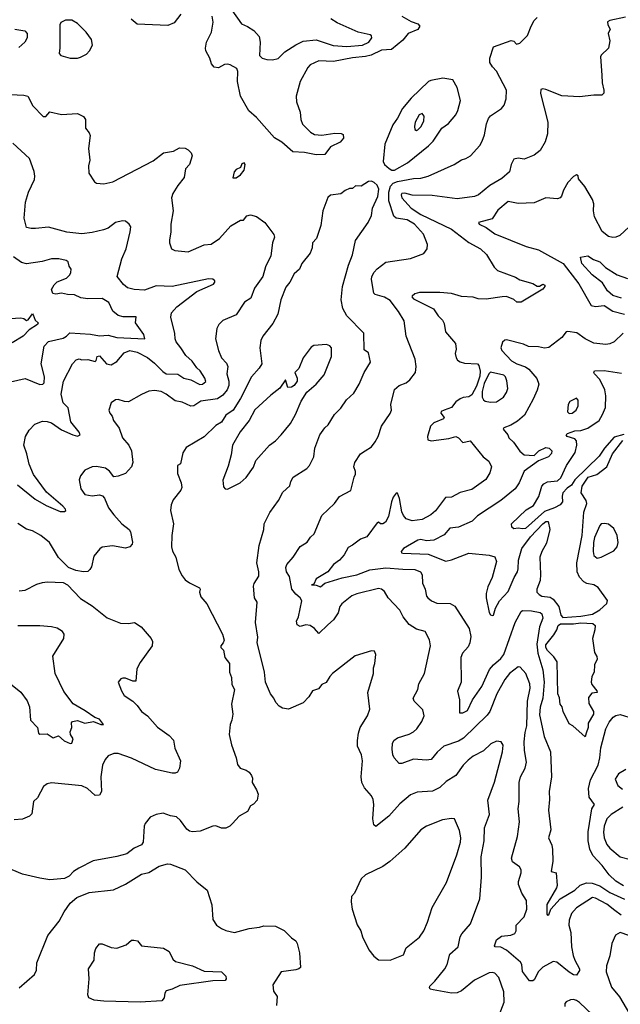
# Model space of a CAD drawing. Extents: x 1268547 to 1425625, y 515768 to 616754.
# Tile 170 of 256: x 1324157 to 1328287, y 592631 to 599400. Entities that reach past the tile are written whole.
import ezdxf

# ---------------------------------------------------------------- set-up
doc = ezdxf.new("R2010")
doc.units = 0

msp = doc.modelspace()

# ---------------------------------------------------------------- linework, layer by layer
at = {"layer": '0CON10XD'}
for points in [[(1325265, 599437.5), (1325220.3, 599379.7), (1325175, 599360.6), (1324965, 599368.9), (1324924.1, 599404.1)], [(1326785, 599425.5), (1326848.3, 599388.3), (1326895, 599372.5), (1326907.5, 599355), (1326895, 599332.5), (1326827.5, 599305), (1326790.9, 599259.1), (1326714.6, 599195.4), (1326645, 599191.8), (1326573.9, 599156.1), (1326535, 599146.2), (1326445, 599137.8), (1326315, 599113.1), (1326215, 599116.9), (1326155, 599089.2), (1326138.9, 599071.1), (1326084.7, 598975.3), (1326058.1, 598875), (1326060, 598835), (1326085.4, 598765.4), (1326089.5, 598715), (1326101.9, 598681.9), (1326156.3, 598626.3), (1326185, 598611.5), (1326235, 598606.7), (1326325, 598620), (1326367.7, 598617.7), (1326380.5, 598610.5), (1326384.1, 598585.9), (1326361.7, 598558.3), (1326295, 598526.7), (1326255, 598472.9), (1326195, 598470.8), (1326115, 598487.3), (1326035, 598492.5), (1325959.2, 598559.2), (1325908.6, 598588.6), (1325785, 598728), (1325732.6, 598772.6), (1325675, 598874), (1325655.6, 598975), (1325658, 599045), (1325650, 599065), (1325605, 599090), (1325585, 599094.2), (1325565, 599091.2), (1325525, 599069.2), (1325495, 599074.2), (1325475, 599096.7), (1325464.3, 599135), (1325437.8, 599185), (1325435.5, 599205.5), (1325440.6, 599245), (1325475.7, 599315), (1325487.2, 599382.8), (1325481.5, 599425)], [(1325616.8, 599465), (1325682.8, 599372.8), (1325722.6, 599352.6), (1325766.7, 599325), (1325804.7, 599284.7), (1325810.6, 599245), (1325806.7, 599155), (1325823.5, 599135), (1325856.5, 599126.5), (1325895, 599124.8), (1325935, 599133.3), (1325981, 599179), (1326055, 599228.4), (1326106.6, 599253.4), (1326195, 599262.3), (1326312.4, 599222.4), (1326406.9, 599216.9), (1326515, 599226.1), (1326558.2, 599245), (1326578.8, 599275), (1326575, 599288.6), (1326566, 599295), (1326483.4, 599313.4), (1326338.8, 599378.8), (1326297.2, 599407.2)], [(1324555, 599136.7), (1324575, 599142.5), (1324616.1, 599163.9), (1324637.5, 599185), (1324656.7, 599225), (1324650, 599265), (1324615, 599313.3), (1324555, 599374), (1324515, 599395.8), (1324472, 599398), (1324440, 599380), (1324433.3, 599365), (1324433.9, 599206.1), (1324428.3, 599168.3), (1324440, 599155), (1324505, 599136.7), (1324555, 599136.7)], [(1326275, 595238.9), (1326215, 595181.2), (1326183.6, 595215), (1326155, 595235.2), (1326125, 595239.8), (1326085, 595228.2), (1326065, 595240.8), (1326060, 595265), (1326073.8, 595295), (1326096.4, 595405), (1326085.5, 595425), (1326055, 595449.6), (1326028.8, 595485), (1326012.5, 595572.5), (1325991.1, 595605), (1325986.5, 595635), (1325994.7, 595655.3), (1326036.9, 595705), (1326085, 595778.8), (1326132.7, 595807.3), (1326156.6, 595843.4), (1326180.8, 595865), (1326235, 595992), (1326322, 596075), (1326355, 596121.2), (1326435, 596163.3), (1326455.9, 596254.1), (1326466, 596275), (1326466, 596295), (1326453.8, 596325), (1326462, 596355), (1326500.8, 596415), (1326533.2, 596436.8), (1326575.5, 596464.5), (1326600.9, 596499.1), (1326622.5, 596535), (1326644.4, 596605.6), (1326705, 596693.3), (1326712.9, 596715), (1326710, 596755), (1326735, 596856.7), (1326766.2, 596885), (1326815, 596904.2), (1326838.8, 596925), (1326877.5, 596975), (1326882.9, 597015), (1326877, 597067), (1326814.3, 597225), (1326799.8, 597329.8), (1326762.1, 597395), (1326705, 597468.7), (1326665, 597492.1), (1326601.7, 597511.7), (1326591.1, 597521.1), (1326575.3, 597615), (1326578.1, 597635), (1326594.5, 597665.5), (1326615, 597687.8), (1326675, 597732.5), (1326845, 597758), (1326936.8, 597793.2), (1326958.8, 597825), (1326961.2, 597855), (1326934, 597925), (1326872.2, 597995), (1326820.8, 598025), (1326746, 598036), (1326728.9, 598048.9), (1326694.8, 598154.8), (1326695.8, 598215), (1326706.7, 598255), (1326725, 598275.2), (1326755, 598286.9), (1326865, 598308.9), (1326915, 598310), (1326965, 598324.5), (1327143.8, 598405), (1327195, 598437.1), (1327225, 598445.7), (1327256.3, 598463.7), (1327320, 598535), (1327335.8, 598565), (1327352.4, 598607.6), (1327365.6, 598685), (1327379.3, 598720.7), (1327395, 598739.2), (1327469.7, 598790.3), (1327487, 598813), (1327502, 598855), (1327504, 598915), (1327435.3, 599045.3), (1327407.1, 599075), (1327390, 599105), (1327389.2, 599135), (1327415, 599213.8), (1327536.7, 599256.7), (1327553.6, 599253.6), (1327572.7, 599232.7), (1327595, 599238), (1327648.7, 599291.3), (1327672.9, 599355), (1327694.5, 599395.5), (1327714.2, 599415.8)], [(1328323.4, 599416.6), (1328215, 599395.7), (1328198, 599385), (1328201.1, 599365), (1328218, 599335), (1328204, 599305), (1328213.9, 599253.9), (1328205.6, 599204.4), (1328155, 599156.7), (1328151.2, 599145), (1328159.7, 599019.7), (1328162, 598965), (1328173.8, 598915), (1328172.5, 598895), (1328159.3, 598880.7), (1328105, 598881.2), (1328005, 598869.2), (1327885, 598876), (1327775, 598919.2), (1327755, 598923.8), (1327740.5, 598919.5), (1327737.3, 598892.7), (1327789.2, 598695), (1327785.7, 598615), (1327770.3, 598559.7), (1327735, 598501.2), (1327695, 598468), (1327625, 598441.2), (1327585, 598448), (1327555, 598441.2), (1327535.7, 598405), (1327525, 598353.8), (1327471.8, 598308.2), (1327390.5, 598259.5), (1327312, 598195), (1327285, 598183.8), (1327165, 598169.6), (1326992.2, 598192.2), (1326855, 598194.7), (1326805, 598207.9), (1326784.6, 598205.4), (1326779.2, 598195), (1326785, 598176.2), (1326847.6, 598105), (1326915, 598059.9), (1327125, 597960), (1327245, 597868.5), (1327325, 597824.3), (1327365.8, 597785), (1327419.5, 597699.5), (1327443.3, 597675), (1327565, 597630.8), (1327595, 597612.5), (1327685.9, 597585.9), (1327715, 597567.5), (1327731.7, 597568.3), (1327755, 597582.5), (1327767.5, 597575), (1327767.5, 597565), (1327755, 597547.5), (1327605, 597457.5), (1327575, 597458.8), (1327555, 597476.7), (1327505, 597496.2), (1327474.2, 597494.2), (1327365, 597479.2), (1327308.3, 597481.7), (1327275, 597492), (1327195, 597497.1), (1327125, 597517.1), (1327045, 597524.4), (1326905, 597523.8), (1326875, 597516.2), (1326855, 597500), (1326852.5, 597495), (1326865, 597480), (1327001.3, 597411.3), (1327035, 597364), (1327065, 597333.8), (1327075, 597312.5), (1327085.7, 597255), (1327152.9, 597175), (1327157.5, 597135), (1327151.4, 597105), (1327157.5, 597075), (1327168.3, 597058.3), (1327185, 597047.1), (1327215, 597039.4), (1327305, 597034), (1327315, 597022.5), (1327323.4, 596983.4), (1327321.1, 596948.9), (1327298.8, 596881.2), (1327265, 596820.6), (1327245, 596806.9), (1327206.8, 596803.2), (1327185, 596794.3), (1327155, 596772), (1327125, 596734.2), (1327074.5, 596715.5), (1327054.3, 596705.7), (1327052, 596695), (1327076.2, 596665), (1327070, 596655), (1327005, 596628.1), (1326981.9, 596605), (1326961.4, 596535), (1326962.7, 596512.7), (1326985.9, 596505.9), (1327108.1, 596521.9), (1327155, 596535.4), (1327175, 596525.6), (1327205, 596494.2), (1327255.3, 596505.3), (1327344.5, 596394.5), (1327382, 596365), (1327400, 596325), (1327390, 596285), (1327362.1, 596237.9), (1327265, 596169.4), (1327185, 596149.2), (1327125, 596118), (1327085, 596115.8), (1327016.7, 596023.3), (1326985, 595996.8), (1326925, 595963.9), (1326855, 595955.5), (1326815, 595967.8), (1326795, 595991.4), (1326785, 596016.2), (1326769.2, 596109.2), (1326755, 596146), (1326745, 596144), (1326725, 596117.5), (1326712.7, 596085), (1326692.7, 595985), (1326671.4, 595945), (1326653.1, 595933.1), (1326637.5, 595935), (1326625, 595946.2), (1326615, 595941.2), (1326545, 595845.4), (1326500.3, 595829.7), (1326445, 595786.5), (1326415, 595772.2), (1326388, 595722), (1326356.1, 595685), (1326314.3, 595655.7), (1326276, 595604), (1326196.2, 595555), (1326180, 595520), (1326162.5, 595515), (1326195, 595512.9), (1326225, 595501.2), (1326255.6, 595525.6), (1326375, 595563.2), (1326475, 595584.3), (1326565, 595617.7), (1326675, 595632.2), (1326792.3, 595622.3), (1326875, 595620.4), (1326912.5, 595605), (1326923.6, 595583.6), (1326925.5, 595525.5), (1326945.5, 595485.5), (1326955, 595436.7), (1326964.3, 595425), (1326988, 595405), (1327025, 595387.8), (1327116.1, 595386.1), (1327148.8, 595368.8), (1327246.5, 595215), (1327258.6, 595158.6), (1327252.3, 595115), (1327240.3, 595089.7), (1327202.1, 595045), (1327190.4, 595015), (1327193.5, 594846.5), (1327166.8, 594783.2), (1327181.3, 594725), (1327180, 594635), (1327205, 594633.8), (1327235, 594652), (1327270.4, 594725), (1327335, 594816.5), (1327388.3, 594931.7), (1327414.3, 594965.7), (1327465, 595008.4), (1327485.7, 595035), (1327563.5, 595255), (1327605, 595331.2), (1327615, 595339.2), (1327675, 595335.7), (1327735, 595325.6), (1327747.1, 595315), (1327753.1, 595285), (1327730.4, 595225), (1327712.2, 595107.8), (1327719.8, 595045), (1327755, 594931.2), (1327762.5, 594845), (1327754.8, 594735.2), (1327735.9, 594674.1), (1327731.8, 594621.8), (1327763.1, 594473.1), (1327806, 594366), (1327813.9, 594195), (1327796.9, 594095), (1327800.6, 594039.4), (1327792.7, 593965), (1327808.9, 593831.1), (1327792.9, 593775), (1327815.3, 593725), (1327821.4, 593695), (1327823.1, 593615), (1327811.2, 593545), (1327845.5, 593535.5), (1327851.7, 593448.2), (1327848.1, 593431.9), (1327782.5, 593317.5), (1327780.7, 593250.7), (1327785, 593244.2), (1327795, 593246.9), (1327810, 593285), (1327873.6, 593356.4), (1327972.9, 593415), (1328011.1, 593448.9), (1328055, 593465.3), (1328093.1, 593463.1), (1328146.5, 593446.5), (1328215, 593398.8), (1328315, 593353.1)], [(1324124.5, 599334.5), (1324192.9, 599322.9), (1324209.6, 599305), (1324208.8, 599275), (1324193.4, 599246.6), (1324151.3, 599208.7)], [(1326735, 598364.7), (1326824.1, 598415.9), (1326968, 598532), (1326999.5, 598565), (1327060.6, 598655), (1327105, 598686), (1327155, 598746.7), (1327169.2, 598775), (1327188, 598845), (1327166, 598935), (1327135, 598986.2), (1327067.3, 598997.3), (1326985, 598983.1), (1326968, 598975), (1326849.8, 598860.3), (1326789.7, 598790.3), (1326755, 598723.1), (1326722.3, 598677.7), (1326667.3, 598545), (1326655.8, 598425), (1326664.4, 598404.4), (1326697.4, 598377.4), (1326715, 598365.5), (1326735, 598364.7)], [(1324095, 598885.6), (1324185, 598882.2), (1324213.3, 598873.3), (1324248.3, 598808.3), (1324317.5, 598735), (1324336.7, 598735), (1324365, 598765.7), (1324445, 598748.5), (1324555, 598754.4), (1324595.8, 598735), (1324608.6, 598715), (1324608.8, 598655), (1324635, 598623.3), (1324640.8, 598605), (1324630, 598515), (1324640, 598435), (1324630, 598395), (1324632.5, 598345), (1324672.5, 598285), (1324685, 598276.7), (1324735, 598271.2), (1324797.5, 598285), (1325075, 598430), (1325146.7, 598485), (1325214.4, 598495.6), (1325255, 598519.2), (1325295, 598515.8), (1325315, 598506), (1325336.2, 598485), (1325344, 598465), (1325324.3, 598405), (1325297.5, 598375), (1325289.1, 598315), (1325245, 598259.2), (1325211.2, 598205), (1325200.5, 598175), (1325212.5, 598085), (1325196, 597995), (1325197.3, 597942.7), (1325186.2, 597885), (1325186.7, 597865), (1325200, 597825), (1325223.6, 597813.6), (1325315, 597804.3), (1325425, 597852.5), (1325473.9, 597856.1), (1325530, 597895), (1325608.1, 597981.9), (1325675, 598020.8), (1325697, 598023), (1325718.7, 598051.3), (1325745, 598059.5), (1325785, 598046.5), (1325842.5, 598005), (1325904.2, 597924.2), (1325910, 597905), (1325894.5, 597865.5), (1325883.8, 597776.2), (1325847.9, 597702.1), (1325829.6, 597635), (1325770.9, 597555), (1325745.4, 597484.6), (1325701.7, 597458.3), (1325645, 597370), (1325555, 597331.2), (1325525.9, 597304.1), (1325512.7, 597277.3), (1325504.2, 597205), (1325524.3, 597125), (1325545.7, 597075), (1325578.3, 597038.3), (1325589.1, 597015), (1325581.8, 596965), (1325595.8, 596915.8), (1325594.2, 596885), (1325582.8, 596855), (1325555, 596819.1), (1325516.8, 596793.2), (1325402.1, 596777.9), (1325353.4, 596746.6), (1325335, 596743.1), (1325275, 596769.6), (1325225, 596780.5), (1325165, 596825.6), (1325128.8, 596845), (1325085, 596851.8), (1325045.8, 596845.8), (1324995, 596824.4), (1324905, 596774), (1324877.5, 596775), (1324835, 596790), (1324815, 596786), (1324786.2, 596765), (1324770, 596715), (1324776.7, 596695), (1324793.9, 596673.9), (1324802, 596645), (1324841.4, 596591.4), (1324864.3, 596525), (1324907.1, 596475), (1324926.6, 596436.6), (1324935.8, 596355), (1324925, 596326.7), (1324885, 596281.2), (1324835, 596261.2), (1324805, 596256.7), (1324775.5, 596295.5), (1324748, 596318), (1324685, 596329.4), (1324655, 596327.1), (1324605, 596303.3), (1324575.8, 596264.2), (1324566.4, 596236.4), (1324578, 596175), (1324605, 596136.7), (1324655, 596126.2), (1324705, 596133.8), (1324725.8, 596125.8), (1324740.7, 596110.7), (1324768, 596045), (1324804.4, 595995), (1324858.6, 595935), (1324910.6, 595895), (1324918.7, 595878.7), (1324932.3, 595807.7), (1324930, 595795), (1324915, 595776.2), (1324885, 595766), (1324795, 595782.9), (1324725, 595774), (1324707.3, 595762.7), (1324667.3, 595712.7), (1324650.5, 595639.5), (1324640.5, 595619.5), (1324625, 595606.7), (1324596.1, 595603.9), (1324542.5, 595612.5), (1324492.5, 595635), (1324425, 595703.8), (1324362.9, 595805), (1324303.6, 595853.6), (1324245, 595885.7), (1324205, 595897.1), (1324145, 595937.5)], [(1326885, 598638.9), (1326895, 598642.1), (1326917.7, 598665), (1326935.4, 598705), (1326937.7, 598737.7), (1326925, 598755.7), (1326904.5, 598745), (1326875.4, 598695), (1326870.8, 598665), (1326875, 598646.2), (1326885, 598638.9)], [(1324141.3, 596201.3), (1324263.9, 596103.9), (1324339.2, 596059.2), (1324435, 596020), (1324465, 596018), (1324473.8, 596025), (1324472.5, 596035), (1324454.3, 596055), (1324341.3, 596151.3), (1324253.2, 596273.2), (1324221.8, 596345), (1324206.6, 596415), (1324185.5, 596475), (1324196.5, 596535), (1324221.4, 596578.6), (1324261.4, 596618.6), (1324315, 596639.5), (1324345, 596638.2), (1324375, 596628.4), (1324445, 596580.5), (1324522, 596545), (1324555, 596537.1), (1324573.8, 596545), (1324565.7, 596565), (1324508.9, 596635), (1324491.1, 596731.1), (1324456, 596766), (1324441.5, 596825), (1324458.9, 596915), (1324520.8, 597035), (1324545, 597062.5), (1324565, 597069.2), (1324585, 597062.5), (1324625, 597063.2), (1324675, 597049.2), (1324683, 597057), (1324690, 597085), (1324705, 597089.2), (1324753.9, 597033.9), (1324785, 597027.9), (1324825, 597050), (1324875, 597109.1), (1324915, 597126.5), (1324964.3, 597115), (1325035, 597076.9), (1325085, 597038.9), (1325141.3, 596981.3), (1325165, 596966.6), (1325245, 596963.4), (1325286.8, 596936.8), (1325335, 596924.7), (1325395, 596892.7), (1325415, 596893.3), (1325437.1, 596912.9), (1325430, 596935), (1325398.2, 596985), (1325375, 597006.4), (1325342.5, 597052.5), (1325300.6, 597090.6), (1325264.8, 597144.8), (1325233.8, 597185), (1325226.2, 597205), (1325223.2, 597243.2), (1325196, 597355), (1325200.8, 597385), (1325237.5, 597425), (1325375, 597532.3), (1325489.1, 597580.9), (1325499.2, 597595), (1325498, 597605), (1325485.5, 597615.5), (1325455, 597619.1), (1325205, 597566.7), (1325095, 597570.7), (1325015, 597541.1), (1324945, 597545.4), (1324897.4, 597557.4), (1324869.8, 597579.8), (1324827.1, 597635), (1324860.4, 597755), (1324888.8, 597825), (1324917.7, 597942.3), (1324920.9, 597975), (1324910.5, 597995), (1324885, 598014.6), (1324865, 598017.9), (1324816.7, 598005), (1324765, 597968), (1324734.4, 597955.6), (1324655, 597936.4), (1324585, 597928.5), (1324480.2, 597940.2), (1324355, 597973.1), (1324265, 597963.8), (1324235, 597963.8), (1324205, 597972.5), (1324188.8, 598035), (1324196.7, 598145), (1324217.1, 598215), (1324258.1, 598301.9), (1324261.5, 598325), (1324257.5, 598357.5), (1324225.7, 598445), (1324110.7, 598550.7)], [(1325622.5, 598312.5), (1325645, 598313.3), (1325675, 598333.3), (1325700, 598365), (1325707.5, 598405), (1325700, 598415), (1325685, 598410), (1325676.4, 598383.6), (1325645, 598370), (1325631.2, 598355), (1325622.5, 598312.5)], [(1327435, 592508.6), (1327487.8, 592645), (1327486.3, 592716.3), (1327451.9, 592815), (1327425, 592844.4), (1327405, 592850), (1327385, 592846.5), (1327285, 592797.7), (1327195, 592723.5), (1327165, 592708.9), (1327125, 592706.5), (1326999.5, 592729.5), (1326980, 592735), (1326974.2, 592745.8), (1326976, 592755), (1327010.9, 592789.1), (1327079.2, 592875), (1327096.2, 592905), (1327113.8, 592975), (1327172.8, 593027.2), (1327186.7, 593095), (1327197.1, 593115), (1327257.1, 593185), (1327321.4, 593355), (1327332.9, 593505), (1327330, 593645), (1327349.5, 593755), (1327353.3, 593845), (1327386.9, 593935), (1327376.9, 594035), (1327421.2, 594158.8), (1327475.7, 594365.7), (1327481.9, 594411.9), (1327466.7, 594435), (1327435, 594439.2), (1327397.2, 594422.8), (1327345, 594374.3), (1327275, 594336.9), (1327240.4, 594309.6), (1327205.4, 594274.6), (1327155, 594204.3), (1327088.3, 594161.7), (1327045, 594121.9), (1326995, 594096.9), (1326889.7, 594090.3), (1326845, 594071.9), (1326771.4, 594008.6), (1326694.5, 593925), (1326605, 593854.4), (1326592.5, 593865), (1326585.4, 593905.4), (1326592, 594005), (1326588.5, 594038.5), (1326576.7, 594065), (1326528.3, 594118.3), (1326508.5, 594155), (1326505.4, 594195), (1326514.4, 594305), (1326506.4, 594346.4), (1326479.4, 594405), (1326480.5, 594445), (1326485.6, 594494.4), (1326498, 594535), (1326547.5, 594615), (1326565, 594660), (1326550.6, 594775), (1326589.2, 594905), (1326590, 594945), (1326600, 594975), (1326606, 595035), (1326597.7, 595057.7), (1326575, 595061.2), (1326463.9, 595026.1), (1326308, 594905), (1326289.2, 594885), (1326265, 594843.3), (1326235, 594830), (1326210.7, 594799.3), (1326170, 594785), (1326145.8, 594744.2), (1326107.3, 594702.7), (1326005, 594660), (1325965, 594666.9), (1325941.7, 594681.7), (1325919.2, 594705), (1325905, 594736.2), (1325880.8, 594765), (1325848.1, 594845), (1325839.2, 594915), (1325818.9, 594998.9), (1325790, 595115), (1325794.2, 595155), (1325779.2, 595255), (1325788.8, 595395), (1325771.2, 595425), (1325764.3, 595505), (1325770, 595525), (1325801.4, 595575), (1325801.4, 595605), (1325788.1, 595665), (1325804.4, 595785), (1325836.7, 595895), (1325837.8, 595935), (1325877.2, 596012.8), (1325935.5, 596094.5), (1325967, 596153), (1326013.8, 596195), (1326020.8, 596225), (1326037.1, 596255), (1326131.2, 596315), (1326150.8, 596335), (1326180, 596395), (1326186.9, 596455), (1326220, 596545), (1326255.5, 596594.5), (1326279.2, 596615), (1326322, 596685), (1326365, 596730), (1326405, 596785.7), (1326455, 596832.5), (1326490.9, 596895), (1326525.4, 596974.6), (1326568.6, 597045), (1326555, 597110), (1326525, 597130), (1326522.2, 597245), (1326407.5, 597365), (1326377.8, 597415), (1326367.1, 597475), (1326375.5, 597565), (1326417.5, 597712.5), (1326445, 597783.3), (1326465, 597882.5), (1326553.8, 598005), (1326577.1, 598055), (1326583.1, 598105), (1326620.4, 598185), (1326625.4, 598235.4), (1326615, 598262), (1326595, 598281.2), (1326575, 598290), (1326555, 598286.7), (1326505, 598256.7), (1326465, 598257.5), (1326445, 598240), (1326425, 598238.8), (1326395, 598226.2), (1326365, 598204), (1326295, 598193.3), (1326275, 598177.5), (1326242, 598085), (1326226.9, 597985), (1326198.1, 597895), (1326170.6, 597865), (1326168.5, 597831.5), (1326153.5, 597795), (1326098.1, 597725), (1326080, 597685), (1326045, 597654), (1326015.5, 597595), (1325987.9, 597562.1), (1325951.5, 597475), (1325932.2, 597375), (1325897.6, 597312.4), (1325828.6, 597225), (1325815.7, 597195), (1325808.6, 597145), (1325823.1, 597035), (1325804.5, 597005), (1325751.2, 596945), (1325674.7, 596795), (1325625.2, 596714.8), (1325575, 596681.9), (1325545, 596634.2), (1325505, 596610.8), (1325425, 596532.5), (1325301.7, 596458.3), (1325278.6, 596421.4), (1325263.8, 596346.2), (1325241.2, 596335), (1325241.3, 596281.3), (1325267.5, 596215), (1325272, 596185), (1325265, 596166.7), (1325211.3, 596098.7), (1325197.5, 596065), (1325194.2, 596025), (1325214.4, 595935), (1325202.2, 595855), (1325200.8, 595775), (1325207, 595747), (1325230, 595705), (1325251.3, 595621.3), (1325275, 595576), (1325295, 595550), (1325325, 595528), (1325393.6, 595493.6), (1325397.5, 595485), (1325392.5, 595465), (1325402.6, 595432.6), (1325443.8, 595385), (1325552.5, 595175), (1325562, 595135), (1325556, 595115), (1325540, 595095), (1325540, 595085), (1325558.8, 595065), (1325566.7, 595015), (1325600, 594975), (1325598.8, 594915), (1325613, 594877), (1325615, 594830), (1325633.3, 594795), (1325612.5, 594695), (1325623.3, 594625), (1325616.7, 594585), (1325603.8, 594555), (1325596.7, 594485), (1325613.3, 594415), (1325646.4, 594326.4), (1325655, 594280), (1325672.5, 594255), (1325715, 594240), (1325735, 594226.7), (1325751.2, 594205), (1325758.8, 594185), (1325756.2, 594155), (1325786, 594105), (1325796.2, 594075), (1325790, 594035), (1325765, 594007.5), (1325743.3, 593995), (1325724.2, 593955.8), (1325666.7, 593925), (1325621.2, 593875), (1325601.2, 593855), (1325575, 593842), (1325545, 593842), (1325505, 593858), (1325485, 593856), (1325397.9, 593822.1), (1325345, 593817.5), (1325325, 593822), (1325306.7, 593835), (1325263.9, 593893.9), (1325235, 593920), (1325195, 593926), (1325143.9, 593943.9), (1325095, 593936.2), (1325055, 593916.7), (1325020, 593875), (1325013.3, 593855), (1325006.7, 593745), (1324993.6, 593726.4), (1324943.3, 593705), (1324893.9, 593666.1), (1324825, 593646), (1324662.7, 593617.3), (1324563.9, 593566.1), (1324527, 593543), (1324498, 593512), (1324465, 593496.2), (1324365, 593487.5), (1324295, 593499.2), (1324175.8, 593525.8), (1324105, 593555.8)], [(1328346.7, 597975), (1328282.6, 597917.4), (1328255, 597904.5), (1328235, 597901.8), (1328205, 597908.5), (1328161.2, 597945), (1328109.6, 598045), (1328101.2, 598085), (1328104.4, 598135), (1328095.7, 598165), (1328043.1, 598253.1), (1328000, 598305), (1327996.1, 598326.1), (1327985, 598332.5), (1327965, 598322.5), (1327925, 598280), (1327895, 598228.8), (1327882.7, 598187.3), (1327873.3, 598175), (1327855, 598169.4), (1327775, 598174.4), (1327695, 598141.1), (1327585, 598135.5), (1327515, 598149.4), (1327445, 598090), (1327405, 598032.2), (1327312.5, 598005), (1327316.7, 597995), (1327365, 597972.2), (1327425, 597927.9), (1327640.4, 597840.4), (1327725, 597816.9), (1327894.8, 597724.8), (1328001.6, 597585), (1328085.6, 597435.6), (1328115, 597428.1), (1328175, 597434.5), (1328235.3, 597395.3), (1328315, 597376)], [(1324095, 596911.4), (1324195, 596934.2), (1324295, 596893.1), (1324316.6, 596893.4), (1324325.3, 596904.7), (1324327.8, 596945), (1324303.8, 597035), (1324325.6, 597155), (1324355, 597188.5), (1324455, 597210.9), (1324480, 597225), (1324502, 597248), (1324645, 597238.1), (1324705, 597226.8), (1324765, 597230.8), (1324825, 597214.7), (1325017.5, 597205), (1325010, 597235), (1324952.5, 597315), (1324958.3, 597358.3), (1324868.3, 597358.3), (1324835, 597366.7), (1324797, 597397), (1324770.9, 597455), (1324725, 597483.2), (1324625, 597481.2), (1324578.7, 597488.7), (1324535, 597508.6), (1324485, 597510.8), (1324445, 597520), (1324405, 597512.9), (1324385, 597518.6), (1324376.7, 597545), (1324395, 597578), (1324415, 597598), (1324477.9, 597622.1), (1324501.2, 597645), (1324508.8, 597661.2), (1324511.2, 597685), (1324496.4, 597706.4), (1324490, 597735), (1324477.5, 597745), (1324425.6, 597755.6), (1324375, 597755.6), (1324312.2, 597737.8), (1324205, 597721.5), (1324170.7, 597730.7), (1324115, 597769.2)], [(1328295.6, 597485.6), (1328234.4, 597505), (1328197.7, 597535), (1328165, 597591.4), (1328093.1, 597645), (1328022.5, 597725), (1328012.5, 597767.5), (1328063.6, 597776.4), (1328101.4, 597751.4), (1328145, 597735.7), (1328185.5, 597695.5), (1328265, 597646.9), (1328335, 597621.5)], [(1324055, 597342.9), (1324165, 597351.2), (1324185, 597346.7), (1324205, 597332.5), (1324215, 597337.5), (1324245, 597377.5), (1324250.7, 597370.7), (1324264, 597335), (1324284.2, 597315), (1324280.6, 597305), (1324221.5, 597268.5), (1324180, 597225), (1324105, 597178)], [(1328306, 597245), (1328245, 597185.8), (1328215, 597170.8), (1328187.7, 597167.7), (1328105, 597176), (1328045, 597205.8), (1327987.9, 597247.9), (1327925, 597256.2), (1327915, 597254), (1327885, 597215.6), (1327795, 597146.9), (1327765, 597141.4), (1327725, 597150.8), (1327655, 597154.5), (1327620.5, 597170.5), (1327505, 597199.6), (1327492.7, 597197.3), (1327477.6, 597182.4), (1327465.4, 597145), (1327472.2, 597125), (1327538.2, 597055), (1327575, 597034.8), (1327633.8, 597013.8), (1327656.6, 596996.6), (1327713.8, 596933.8), (1327725.9, 596895), (1327716.1, 596853.9), (1327688.3, 596791.7), (1327627.8, 596682.2), (1327580.9, 596639.1), (1327535, 596612.9), (1327486.2, 596595), (1327482, 596585), (1327514, 596545), (1327521.2, 596525), (1327552.5, 596495), (1327595, 596434.2), (1327625, 596409.2), (1327695, 596403.8), (1327726.2, 596435), (1327775, 596459.2), (1327796.7, 596455), (1327816, 596435), (1327812.7, 596417.3), (1327793.3, 596395), (1327725, 596366.2), (1327625, 596296.2), (1327591.1, 596215), (1327563.1, 596175), (1327464.3, 596095), (1327305, 595988.5), (1327268.1, 595951.9), (1327175, 595911.8), (1327115, 595903.5), (1327075, 595858.5), (1327005, 595821.5), (1326955, 595817.8), (1326915, 595826), (1326895, 595821.8), (1326796.7, 595765), (1326780, 595745), (1326782.5, 595735), (1326792.5, 595732.5), (1326965, 595725.5), (1327087.9, 595677.9), (1327125, 595686.5), (1327245, 595732.9), (1327385, 595718.7), (1327425, 595706.5), (1327435.9, 595675.9), (1327406.5, 595565), (1327375, 595500), (1327363.6, 595455), (1327364.5, 595425), (1327385.8, 595325), (1327395, 595308.8), (1327405, 595304), (1327415, 595306.7), (1327429.4, 595355), (1327456.2, 595405), (1327515, 595470), (1327555.9, 595565), (1327579.7, 595605), (1327585.2, 595625), (1327585.7, 595685), (1327608.8, 595765), (1327669.6, 595845), (1327755, 595934.3), (1327775, 595949.4), (1327789.8, 595949.8), (1327802.7, 595895), (1327778.4, 595801.6), (1327746.9, 595743.1), (1327734.4, 595705), (1327738, 595585), (1327736.7, 595545), (1327711.9, 595485), (1327713.5, 595465), (1327727.9, 595447.9), (1327747.4, 595437.4), (1327805, 595429.3), (1327825, 595417.1), (1327865, 595365.4), (1327877.3, 595307.3), (1327891.3, 595291.3), (1328015, 595298.6), (1328095.8, 595314.2), (1328146.2, 595343.8), (1328195, 595387.5), (1328197.7, 595407.7), (1328135.4, 595495.4), (1328105, 595515.5), (1328056.2, 595525), (1328035.3, 595535.3), (1328005, 595567.5), (1327990, 595605), (1327988.7, 595665), (1328024.5, 595855), (1328035.3, 596015), (1328055.4, 596075), (1328051.5, 596095), (1328016.9, 596146.9), (1328025, 596193.8), (1328066.2, 596255), (1328125, 596272.7), (1328193.9, 596326.1), (1328232, 596415), (1328305, 596507.9)], [(1325585, 596172.5), (1325673.6, 596216.4), (1325715, 596253.3), (1325765, 596323.8), (1325781.4, 596368.6), (1325874.4, 596475.6), (1325915, 596504.2), (1325955.8, 596545), (1326018, 596625), (1326054.5, 596685.5), (1326093.5, 596776.5), (1326131.1, 596838.9), (1326195.8, 596895), (1326250.5, 596959.5), (1326300.9, 597085), (1326300, 597145), (1326288.8, 597158.8), (1326267.3, 597167.3), (1326180.5, 597159.5), (1326162.3, 597147.7), (1326106.2, 597075), (1326077.1, 597002.9), (1326050, 596975), (1326066, 596935), (1326064, 596915), (1326044.2, 596885.8), (1326027, 596873), (1326000.7, 596870.7), (1325985, 596923.3), (1325945, 596866), (1325885, 596819.2), (1325775, 596716.9), (1325735, 596644.4), (1325673.2, 596566.8), (1325619.6, 596475), (1325610.3, 596409.7), (1325589.7, 596330.3), (1325554.2, 596235), (1325559.3, 596189.3), (1325570, 596175), (1325585, 596172.5)], [(1328310.7, 596549.3), (1328245, 596530.2), (1328176.8, 596455), (1328140.8, 596399.2), (1327975, 596235.8), (1327950.5, 596199.5), (1327921, 596179), (1327892, 596148), (1327886.8, 596125), (1327888.7, 596085), (1327873.8, 596065), (1327835, 596043.5), (1327765, 596018.9), (1327635, 595902.5), (1327615, 595898.8), (1327585, 595904.5), (1327555, 595899.2), (1327541.5, 595911.5), (1327538.5, 595935), (1327639.8, 596030.2), (1327689.4, 596060.6), (1327726.8, 596123.2), (1327747.4, 596192.6), (1327759.9, 596210.1), (1327785, 596223.1), (1327855, 596230), (1327878.8, 596251.2), (1327916.7, 596335), (1327975.4, 596424.6), (1327988.4, 596475), (1327985, 596504.2), (1327975, 596517.9), (1327920.8, 596535), (1327913.8, 596546.2), (1327922.5, 596555), (1327975, 596574.6), (1328015, 596576.4), (1328062.9, 596592.9), (1328140.4, 596645), (1328165, 596685.7), (1328183.9, 596735), (1328186.4, 596813.6), (1328180.3, 596855), (1328146.8, 596926.8), (1328108.9, 596965), (1328104.3, 596975), (1328108.8, 596985), (1328175, 596989.3), (1328295, 596969.1)], [(1327395, 596770.6), (1327435, 596773.1), (1327484, 596805), (1327505, 596836.2), (1327513.3, 596865), (1327507.2, 596917.2), (1327498.1, 596945), (1327485, 596956.7), (1327395, 596977.5), (1327382.7, 596965), (1327350.8, 596899.3), (1327336.1, 596845), (1327337.3, 596805), (1327345, 596786), (1327356.7, 596776.7), (1327395, 596770.6)], [(1327935, 596692), (1327955, 596694.2), (1327982, 596715), (1327997.5, 596745), (1327996, 596785), (1327985, 596798.8), (1327940, 596775), (1327928, 596755), (1327924.2, 596704.2), (1327935, 596692)], [(1328128.3, 595698.3), (1328155, 595704.3), (1328242.4, 595747.6), (1328264, 595775), (1328271.2, 595805), (1328264.2, 595855), (1328241.7, 595901.7), (1328205, 595932), (1328177.3, 595937.3), (1328155, 595933.8), (1328145, 595923.8), (1328109.7, 595840.3), (1328102.7, 595805), (1328099.3, 595745), (1328105, 595716.2), (1328128.3, 595698.3)], [(1324153, 595473), (1324195, 595479.2), (1324275, 595520), (1324315, 595531.1), (1324345.7, 595535.7), (1324455, 595532), (1324485.7, 595515.7), (1324575, 595421.2), (1324655, 595370.8), (1324758.9, 595288.9), (1324850.2, 595250.2), (1324905, 595249.4), (1324947, 595257), (1324992.5, 595225), (1325061.2, 595145), (1325070, 595125), (1325067.5, 595095), (1324985, 594981.2), (1324963.3, 594936.7), (1324956.4, 594853.6), (1324935, 594852), (1324885, 594873.8), (1324867, 594873), (1324851.7, 594868.3), (1324833.3, 594845), (1324856.1, 594786.1), (1324876.2, 594755), (1324934.5, 594714.5), (1324965.5, 594685.5), (1324995.8, 594645), (1325035.7, 594615), (1325105, 594535.6), (1325185, 594480), (1325215, 594445.8), (1325223, 594393), (1325262, 594305), (1325256.1, 594253.9), (1325242.3, 594227.7), (1325225, 594220), (1325205, 594220.6), (1325092, 594245), (1324925, 594323.4), (1324835, 594354.6), (1324805, 594354.5), (1324765, 594338.8), (1324744.3, 594315), (1324727.1, 594275), (1324715.6, 594194.4), (1324718.6, 594095), (1324705, 594068), (1324675, 594067.5), (1324622.5, 594115), (1324585, 594133.5), (1324375, 594154), (1324345, 594146), (1324321.7, 594128.3), (1324278.7, 594051.3), (1324252.5, 594025), (1324239.7, 593940.3), (1324225, 593924), (1324177, 593903), (1324119.7, 593899.7)], [(1328293.2, 593243.2), (1328249.4, 593275), (1328195, 593319.5), (1328115, 593360.8), (1328095, 593364.5), (1327985, 593293.6), (1327950.8, 593255), (1327935, 593210), (1327932.7, 593175), (1327945.5, 593125), (1327951.1, 593025), (1327963.3, 592966.7), (1327973.6, 592933.6), (1328005.5, 592874.5), (1328006.2, 592863.8), (1327985, 592832), (1327965, 592834.3), (1327935, 592851.9), (1327850.1, 592920.1), (1327825.8, 592924.2), (1327753.8, 592886.2), (1327724.5, 592855.5), (1327695, 592799.2), (1327685, 592791.4), (1327662.2, 592792.2), (1327615, 592856), (1327609.6, 592905), (1327599.9, 592919.9), (1327505, 593002.2), (1327465, 593024.4), (1327426.7, 593026.7), (1327422, 593032), (1327434.6, 593075), (1327469.8, 593100.2), (1327535, 593105.6), (1327562.1, 593117.9), (1327570, 593135), (1327571.2, 593175), (1327626.7, 593233.3), (1327643.9, 593286.1), (1327641.5, 593345), (1327610, 593395), (1327587.8, 593455), (1327586.9, 593475), (1327606, 593535), (1327605.8, 593555.8), (1327593.3, 593575), (1327545, 593610), (1327538.1, 593635), (1327580, 593785), (1327594.4, 593885), (1327585.5, 593975), (1327591.1, 594025), (1327591.2, 594155), (1327601.2, 594195), (1327631.8, 594255), (1327640.8, 594295), (1327627.2, 594375), (1327625.8, 594435), (1327631.5, 594498.5), (1327643.3, 594545), (1327649.2, 594715), (1327667.2, 594805), (1327665.4, 594835), (1327636.1, 594906.1), (1327597.9, 594947.9), (1327585, 594950), (1327525.5, 594905), (1327491.8, 594865), (1327438.4, 594765), (1327389.3, 594645), (1327370.6, 594619.4), (1327209.1, 594460.9), (1327175, 594440), (1327073.1, 594405), (1327028.6, 594365), (1326985.5, 594314.5), (1326955, 594308.5), (1326865, 594315.3), (1326785, 594285.8), (1326766.2, 594286.2), (1326730.8, 594325), (1326722.5, 594345), (1326718.2, 594385), (1326719.5, 594425), (1326730, 594445), (1326755, 594462.1), (1326835, 594487.5), (1326863.8, 594503.8), (1326887.3, 594525), (1326922.7, 594575), (1326938.9, 594615), (1326930, 594655), (1326869.2, 594715), (1326862.5, 594735), (1326894.3, 594795), (1326902.5, 594835), (1326941.4, 594905), (1326980.8, 595095), (1326975, 595137.5), (1326945, 595193.8), (1326885, 595211.1), (1326835, 595241.1), (1326794.4, 595295), (1326770.3, 595340.3), (1326690.8, 595425), (1326665, 595470), (1326645, 595486), (1326625, 595489.2), (1326475, 595452.7), (1326441.7, 595438.3), (1326371.4, 595385), (1326359.4, 595365), (1326347.6, 595322.4), (1326315.8, 595275), (1326275, 595238.9)], [(1324095, 594834.4), (1324165.8, 594775.8), (1324207.7, 594717.7), (1324224.6, 594675), (1324230.8, 594585), (1324280, 594535), (1324287.5, 594495), (1324295, 594487.5), (1324345, 594491.2), (1324387, 594463), (1324425, 594476.2), (1324463.3, 594443.3), (1324505, 594423.8), (1324515, 594426.7), (1324523.8, 594455), (1324506.2, 594485), (1324503.8, 594505), (1324516.1, 594533.9), (1324514, 594565), (1324520, 594575), (1324555, 594583.1), (1324605, 594563.8), (1324665, 594574.4), (1324715, 594554.5), (1324732.5, 594555), (1324705, 594591.4), (1324673.1, 594603.1), (1324607.7, 594647.7), (1324525, 594696), (1324461.5, 594781.5), (1324400, 594905), (1324384.3, 595025), (1324461.2, 595145), (1324463.3, 595175), (1324451.2, 595195), (1324415, 595218), (1324377, 595227), (1324295, 595233.5), (1324145, 595233.5)], [(1328045, 594470), (1327960, 594545), (1327935, 594560), (1327893.8, 594645), (1327887.5, 594675), (1327874, 594695), (1327868.8, 594738.8), (1327856.2, 594765), (1327851.4, 594985), (1327830.3, 595020.3), (1327785, 595064.3), (1327775, 595083.8), (1327775, 595102.5), (1327829.1, 595170.9), (1327851.1, 595205), (1327860, 595235), (1327875, 595247.5), (1327965, 595247.5), (1328015, 595254), (1328098.3, 595248.3), (1328114, 595235), (1328112.5, 595205), (1328095.8, 595145), (1328110.3, 595050.3), (1328125, 595022.5), (1328126.4, 595003.6), (1328110, 594965), (1328107.1, 594915), (1328090, 594885), (1328087.1, 594845), (1328090, 594830), (1328126.2, 594785), (1328127.5, 594775), (1328090.8, 594769.2), (1328068.8, 594741.2), (1328070, 594700), (1328103.3, 594645), (1328103.3, 594625), (1328066.7, 594563.3), (1328066.2, 594535), (1328052.5, 594495), (1328045, 594470)], [(1328308, 593445), (1328256.7, 593476.7), (1328210.5, 593520.5), (1328162.5, 593585), (1328098.7, 593655), (1328076.7, 593696.8), (1328066.1, 593755), (1328066.6, 593816.6), (1328091.3, 593975), (1328108.6, 594005), (1328071.9, 594055), (1328067.3, 594115), (1328081.7, 594175), (1328133.6, 594275), (1328145.9, 594325), (1328151.9, 594395), (1328188, 594525), (1328209.4, 594570.6), (1328237.3, 594605), (1328255, 594617.5), (1328285, 594624.2), (1328344.7, 594605)], [(1328325, 594246.2), (1328273.8, 594215), (1328252.3, 594177.7), (1328268.8, 594135), (1328301.1, 594111.1)], [(1328303.7, 593986.3), (1328224.3, 593935), (1328193.5, 593905), (1328175.4, 593855), (1328171.1, 593815), (1328174.7, 593774.7), (1328195, 593729.2), (1328215, 593704.3), (1328285, 593645.6), (1328356.9, 593626.9)], [(1326705, 592933.3), (1326795, 592970), (1326815, 593020), (1326905, 593092), (1326935, 593136.2), (1326961.4, 593195), (1326993.8, 593296.2), (1327091.2, 593468.8), (1327162.4, 593657.6), (1327188.5, 593745), (1327190, 593775), (1327181.1, 593825), (1327145.8, 593905.8), (1327125, 593908.8), (1327065, 593900), (1326955, 593855.5), (1326915, 593829.4), (1326806.1, 593703.9), (1326703, 593613), (1326655, 593578.9), (1326535, 593522), (1326505.6, 593494.4), (1326458.8, 593395), (1326438.3, 593371.7), (1326435.7, 593335), (1326443.5, 593285), (1326477.1, 593177.1), (1326503.1, 593135), (1326514.3, 593095), (1326558.6, 593005), (1326592.1, 592962.1), (1326625, 592935.8), (1326705, 592933.3)], [(1324152.5, 592745), (1324260, 592835), (1324272.9, 592865), (1324276.2, 592915), (1324351.2, 593105), (1324427.6, 593202.4), (1324463, 593267), (1324504.3, 593325.7), (1324550, 593365), (1324635, 593400), (1324802.3, 593417.7), (1324885, 593456.7), (1324994.1, 593525.9), (1325045, 593537.5), (1325115, 593581.2), (1325172.7, 593597.3), (1325194.3, 593594.3), (1325295.5, 593555.5), (1325375, 593473.8), (1325446.1, 593416.1), (1325479.2, 593315), (1325484.2, 593214.2), (1325510, 593175), (1325545, 593152), (1325575, 593138), (1325635, 593124), (1325735, 593152), (1325805, 593161.2), (1325835, 593171.2), (1325915, 593169.2), (1325975, 593137.5), (1326025, 593088), (1326055, 593067.5), (1326065, 593050), (1326080.8, 592985), (1326086.7, 592885), (1326076.7, 592875), (1326055, 592867.8), (1325955, 592853.8), (1325896.7, 592765), (1325901.2, 592721.2), (1325926.7, 592685), (1325923, 592623)], [(1328345, 593104.3), (1328285, 593124.3), (1328254.4, 593105.6), (1328229.3, 593049.3), (1328214.2, 592965), (1328192.5, 592895), (1328189.2, 592855), (1328225, 592748.8), (1328281.7, 592681.7), (1328349.2, 592565)], [(1324985, 592644.7), (1324735, 592651.5), (1324668.4, 592658.4), (1324631.5, 592675), (1324626.5, 592695), (1324635.7, 592805), (1324631.4, 592875), (1324668.8, 592935), (1324670.8, 592985), (1324680, 593015), (1324705, 593046), (1324725, 593045.8), (1324785, 593020.8), (1324825, 593017.5), (1324890, 593040), (1324925, 593072.5), (1324942.7, 593072.7), (1324966.7, 593066.7), (1324995, 593033.8), (1325145, 593017.5), (1325184.4, 592994.4), (1325211.2, 592941.2), (1325228.8, 592925), (1325345, 592896.4), (1325425, 592858.9), (1325545, 592853.3), (1325573.8, 592823.8), (1325575.8, 592805), (1325568.8, 592795), (1325485, 592792.9), (1325258.8, 592761.2), (1325205, 592734.3), (1325165, 592724), (1325155, 592707.5), (1325150, 592675), (1325135, 592654.5), (1324985, 592644.7)], [(1328095, 592558.2), (1328005, 592644.4), (1327985, 592658.1), (1327965, 592662.9), (1327945, 592662.5), (1327915, 592648.8), (1327904.4, 592635.6), (1327904.4, 592615.6)]]:
    msp.add_lwpolyline(points, dxfattribs=at)

doc.saveas('drawing.dxf')
